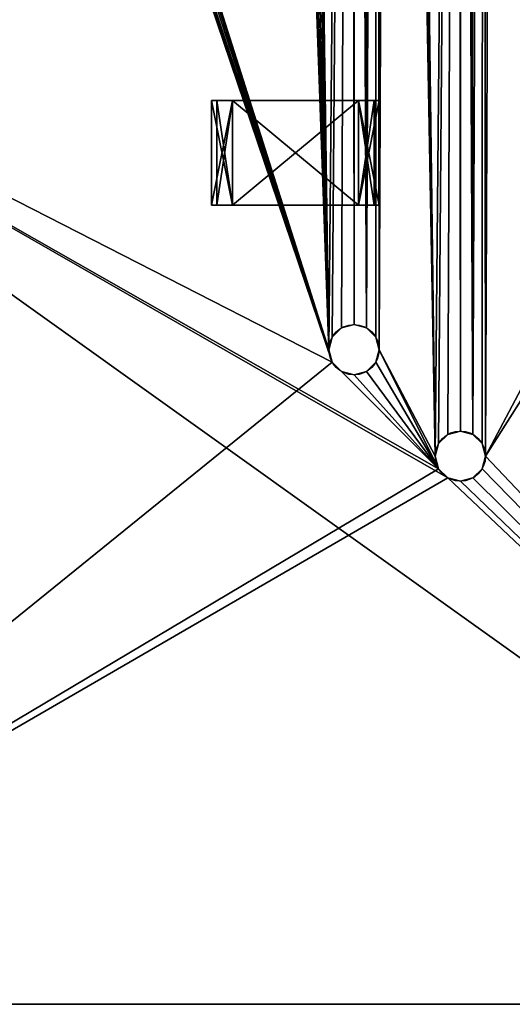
# Model space of a CAD drawing. Extents: x 0 to 185, y 0 to 44.
# Tile 11 of 23: x 173 to 179, y 0 to 12. Entities that reach past the tile are written whole.
import ezdxf

# ---------------------------------------------------------------- set-up
doc = ezdxf.new("R2010")
doc.units = 0
doc.header["$MEASUREMENT"] = 0
doc.layers.get('0').update_dxf_attribs({"color": 13, "linetype": 'CONTINUOUS'})

# ---------------------------------------------------------------- blocks, each defined once
blk = doc.blocks.new('R0805')
for p, q in [((-1.00192, 0.624, 0.603), (-0.75144, 0.624, 0.603)), ((-0.75144, 0.624), (-1.00192, 0.624)), ((-1.00192, 0.624), (-1.00192, 0.624, 0.603)), ((-1.00192, -0.624, 0.603), (-1.00192, 0.624, 0.603)), ((-1.00192, -0.624), (-1.00192, 0.624)), ((-0.75144, 0.624, 0.067), (-0.9393, 0.624, 0.067)), ((-0.9393, 0.624, 0.067), (-0.9393, 0.624, 0.536)), ((-0.9393, 0.624, 0.536), (-0.75144, 0.624, 0.536)), ((-0.9393, -0.624, 0.067), (-0.9393, 0.624, 0.067)), ((-0.75144, 0.624, 0.603), (0.75144, 0.624, 0.603)), ((0.75144, 0.624), (-0.75144, 0.624)), ((-0.75144, 0.624), (-0.75144, 0.624, 0.067)), ((-0.75144, 0.624, 0.536), (-0.75144, 0.624, 0.603)), ((-0.75144, -0.624, 0.603), (-0.75144, 0.624, 0.603)), ((-0.75144, -0.624), (-0.75144, 0.624)), ((-0.75144, -0.624, 0.067), (-0.75144, 0.624, 0.067)), ((-0.75144, -0.624, 0.536), (-0.75144, 0.624, 0.536)), ((0.75144, 0.624, 0.536), (0.9393, 0.624, 0.536)), ((0.9393, 0.624, 0.067), (0.75144, 0.624, 0.067)), ((0.75144, -0.624, 0.536), (0.75144, 0.624, 0.536)), ((0.75144, -0.624, 0.067), (0.75144, 0.624, 0.067)), ((0.75144, -0.624), (0.75144, 0.624)), ((1.00192, 0.624), (0.75144, 0.624)), ((0.75144, 0.624, 0.067), (0.75144, 0.624)), ((0.75144, 0.624, 0.603), (0.75144, 0.624, 0.536)), ((0.75144, 0.624, 0.603), (1.00192, 0.624, 0.603)), ((0.75144, -0.624, 0.603), (0.75144, 0.624, 0.603)), ((0.9393, 0.624, 0.536), (0.9393, 0.624, 0.067)), ((0.9393, -0.624, 0.067), (0.9393, 0.624, 0.067)), ((0.9393, -0.624, 0.536), (0.9393, 0.624, 0.536)), ((1.00192, 0.624, 0.603), (1.00192, 0.624)), ((1.00192, -0.624), (1.00192, 0.624)), ((1.00192, -0.624, 0.603), (1.00192, 0.624, 0.603)), ((-1.00192, -0.624), (-1.00192, -0.624, 0.603)), ((-1.00192, -0.624, 0.603), (-0.75144, -0.624, 0.603)), ((-0.75144, -0.624), (-1.00192, -0.624)), ((-0.9393, -0.624, 0.536), (-0.75144, -0.624, 0.536)), ((-0.9393, -0.624, 0.067), (-0.9393, -0.624, 0.536)), ((-0.75144, -0.624, 0.067), (-0.9393, -0.624, 0.067)), ((-0.75144, -0.624, 0.603), (0.75144, -0.624, 0.603)), ((0.75144, -0.624), (-0.75144, -0.624)), ((-0.75144, -0.624, 0.536), (-0.75144, -0.624, 0.603)), ((-0.75144, -0.624), (-0.75144, -0.624, 0.067)), ((1.00192, -0.624), (0.75144, -0.624)), ((0.75144, -0.624, 0.603), (1.00192, -0.624, 0.603)), ((0.75144, -0.624, 0.067), (0.75144, -0.624)), ((0.9393, -0.624, 0.067), (0.75144, -0.624, 0.067)), ((0.75144, -0.624, 0.536), (0.9393, -0.624, 0.536)), ((0.75144, -0.624, 0.603), (0.75144, -0.624, 0.536)), ((0.9393, -0.624, 0.536), (0.9393, -0.624, 0.067)), ((1.00192, -0.624, 0.603), (1.00192, -0.624))]:
    blk.add_line(p, q)
at = {"color": 9}
blk.add_line((-0.9393, -0.624, 0.536), (-0.9393, 0.624, 0.536), dxfattribs=at)
mesh = blk.add_polyface(dxfattribs=at)
corners = [(-1.00192, 0.624), (-0.9393, 0.624, 0.067), (-0.75144, 0.624), (-1.00192, 0.624, 0.603), (-0.9393, 0.624, 0.536), (-0.75144, 0.624, 0.536), (-0.75144, 0.624, 0.603), (-0.75144, 0.624, 0.067)]
mesh.append_faces([[corners[k] for k in face] for face in [(5, 3, 6)]], dxfattribs={"vtx0": -1, "color": 9})
mesh.append_faces([[corners[k] for k in face] for face in [(0, 1, 2), (1, 3, 4), (4, 3, 5)]], dxfattribs={"vtx0": -1, "vtx1": -1, "color": 9})
mesh.append_faces([[corners[k] for k in face] for face in [(1, 0, 3)]], dxfattribs={"vtx0": -1, "vtx2": -1, "color": 9})
mesh.append_faces([[corners[k] for k in face] for face in [(7, 2, 1)]], dxfattribs={"vtx1": -1, "color": 9})
mesh = blk.add_polyface(dxfattribs=at)
corners = [(-0.75144, -0.624, 0.603), (-1.00192, 0.624, 0.603), (-1.00192, -0.624, 0.603), (-0.75144, 0.624, 0.603)]
mesh.append_faces([[corners[k] for k in face] for face in [(0, 1, 2), (1, 0, 3)]], dxfattribs={"vtx0": -1, "color": 9})
mesh = blk.add_polyface(dxfattribs=at)
corners = [(-0.75144, 0.624), (-1.00192, -0.624), (-1.00192, 0.624), (-0.75144, -0.624)]
mesh.append_faces([[corners[k] for k in face] for face in [(0, 1, 2), (1, 0, 3)]], dxfattribs={"vtx0": -1, "color": 9})
at = {"color": 254}
mesh = blk.add_polyface(dxfattribs=at)
corners = [(-1.00192, 0.624, 0.603), (-1.00192, -0.624), (-1.00192, -0.624, 0.603), (-1.00192, 0.624)]
mesh.append_faces([[corners[k] for k in face] for face in [(0, 1, 2), (1, 0, 3)]], dxfattribs={"vtx0": -1, "color": 254})
at = {"color": 7}
mesh = blk.add_polyface(dxfattribs=at)
corners = [(-0.75144, 0.624, 0.603), (0.75144, 0.624, 0.536), (-0.75144, 0.624, 0.536), (0.75144, 0.624, 0.603), (-0.9393, 0.624, 0.536), (-0.75144, 0.624, 0.067), (-0.9393, 0.624, 0.067), (0.75144, 0.624, 0.067), (0.9393, 0.624, 0.067), (0.9393, 0.624, 0.536), (0.75144, 0.624), (-0.75144, 0.624)]
mesh.append_faces([[corners[k] for k in face] for face in [(1, 0, 3), (4, 5, 6), (5, 10, 11)]], dxfattribs={"vtx0": -1, "color": 7})
mesh.append_faces([[corners[k] for k in face] for face in [(0, 1, 2), (7, 4, 8), (8, 4, 9), (9, 2, 1), (10, 5, 7)]], dxfattribs={"vtx0": -1, "vtx1": -1, "color": 7})
mesh.append_faces([[corners[k] for k in face] for face in [(5, 4, 7)]], dxfattribs={"vtx0": -1, "vtx1": -1, "vtx2": -1, "color": 7})
mesh.append_faces([[corners[k] for k in face] for face in [(9, 4, 2)]], dxfattribs={"vtx0": -1, "vtx2": -1, "color": 7})
mesh = blk.add_polyface()
corners = [(-0.75144, 0.624, 0.536), (-0.9393, -0.624, 0.536), (-0.9393, 0.624, 0.536), (-0.75144, -0.624, 0.536)]
mesh.append_faces([[corners[k] for k in face] for face in [(0, 1, 2), (1, 0, 3)]], dxfattribs={"vtx0": -1})
mesh = blk.add_polyface()
corners = [(-0.9393, 0.624, 0.067), (-0.9393, -0.624, 0.536), (-0.9393, -0.624, 0.067), (-0.9393, 0.624, 0.536)]
mesh.append_faces([[corners[k] for k in face] for face in [(0, 1, 2), (1, 0, 3)]], dxfattribs={"vtx0": -1})
mesh = blk.add_polyface()
corners = [(-0.75144, -0.624, 0.067), (-0.9393, 0.624, 0.067), (-0.9393, -0.624, 0.067), (-0.75144, 0.624, 0.067)]
mesh.append_faces([[corners[k] for k in face] for face in [(0, 1, 2), (1, 0, 3)]], dxfattribs={"vtx0": -1})
at = {"color": 250}
mesh = blk.add_polyface(dxfattribs=at)
corners = [(0.75144, -0.624, 0.603), (-0.75144, 0.624, 0.603), (-0.75144, -0.624, 0.603), (0.75144, 0.624, 0.603)]
mesh.append_faces([[corners[k] for k in face] for face in [(0, 1, 2), (1, 0, 3)]], dxfattribs={"vtx0": -1, "color": 250})
at = {"color": 7}
mesh = blk.add_polyface(dxfattribs=at)
corners = [(0.75144, 0.624), (-0.75144, -0.624), (-0.75144, 0.624), (0.75144, -0.624)]
mesh.append_faces([[corners[k] for k in face] for face in [(0, 1, 2), (1, 0, 3)]], dxfattribs={"vtx0": -1, "color": 7})
mesh = blk.add_polyface()
corners = [(-0.75144, 0.624, 0.536), (-0.75144, -0.624, 0.603), (-0.75144, -0.624, 0.536), (-0.75144, 0.624, 0.603)]
mesh.append_faces([[corners[k] for k in face] for face in [(0, 1, 2), (1, 0, 3)]], dxfattribs={"vtx0": -1})
mesh = blk.add_polyface()
corners = [(-0.75144, 0.624), (-0.75144, -0.624, 0.067), (-0.75144, -0.624), (-0.75144, 0.624, 0.067)]
mesh.append_faces([[corners[k] for k in face] for face in [(0, 1, 2), (1, 0, 3)]], dxfattribs={"vtx0": -1})
mesh = blk.add_polyface()
corners = [(0.75144, 0.624, 0.536), (0.75144, -0.624, 0.603), (0.75144, -0.624, 0.536), (0.75144, 0.624, 0.603)]
mesh.append_faces([[corners[k] for k in face] for face in [(0, 1, 2), (1, 0, 3)]], dxfattribs={"vtx0": -1})
at = {"color": 9}
mesh = blk.add_polyface(dxfattribs=at)
corners = [(0.75144, 0.624, 0.603), (0.9393, 0.624, 0.536), (0.75144, 0.624, 0.536), (0.75144, 0.624, 0.067), (1.00192, 0.624), (0.75144, 0.624), (0.9393, 0.624, 0.067), (1.00192, 0.624, 0.603)]
mesh.append_faces([[corners[k] for k in face] for face in [(0, 1, 2), (3, 4, 5)]], dxfattribs={"vtx0": -1, "color": 9})
mesh.append_faces([[corners[k] for k in face] for face in [(4, 6, 7), (7, 1, 0)]], dxfattribs={"vtx0": -1, "vtx1": -1, "color": 9})
mesh.append_faces([[corners[k] for k in face] for face in [(4, 3, 6), (7, 6, 1)]], dxfattribs={"vtx0": -1, "vtx2": -1, "color": 9})
mesh = blk.add_polyface(dxfattribs=at)
corners = [(1.00192, 0.624), (0.75144, -0.624), (0.75144, 0.624), (1.00192, -0.624)]
mesh.append_faces([[corners[k] for k in face] for face in [(0, 1, 2), (1, 0, 3)]], dxfattribs={"vtx0": -1, "color": 9})
mesh = blk.add_polyface()
corners = [(0.75144, 0.624, 0.067), (0.75144, -0.624), (0.75144, -0.624, 0.067), (0.75144, 0.624)]
mesh.append_faces([[corners[k] for k in face] for face in [(0, 1, 2), (1, 0, 3)]], dxfattribs={"vtx0": -1})
mesh = blk.add_polyface()
corners = [(0.9393, -0.624, 0.067), (0.75144, 0.624, 0.067), (0.75144, -0.624, 0.067), (0.9393, 0.624, 0.067)]
mesh.append_faces([[corners[k] for k in face] for face in [(0, 1, 2), (1, 0, 3)]], dxfattribs={"vtx0": -1})
mesh = blk.add_polyface()
corners = [(0.9393, 0.624, 0.536), (0.75144, -0.624, 0.536), (0.75144, 0.624, 0.536), (0.9393, -0.624, 0.536)]
mesh.append_faces([[corners[k] for k in face] for face in [(0, 1, 2), (1, 0, 3)]], dxfattribs={"vtx0": -1})
mesh = blk.add_polyface(dxfattribs=at)
corners = [(1.00192, -0.624, 0.603), (0.75144, 0.624, 0.603), (0.75144, -0.624, 0.603), (1.00192, 0.624, 0.603)]
mesh.append_faces([[corners[k] for k in face] for face in [(0, 1, 2), (1, 0, 3)]], dxfattribs={"vtx0": -1, "color": 9})
mesh = blk.add_polyface()
corners = [(0.9393, 0.624, 0.536), (0.9393, -0.624, 0.067), (0.9393, -0.624, 0.536), (0.9393, 0.624, 0.067)]
mesh.append_faces([[corners[k] for k in face] for face in [(0, 1, 2), (1, 0, 3)]], dxfattribs={"vtx0": -1})
mesh = blk.add_polyface(dxfattribs=at)
corners = [(1.00192, 0.624), (1.00192, -0.624, 0.603), (1.00192, -0.624), (1.00192, 0.624, 0.603)]
mesh.append_faces([[corners[k] for k in face] for face in [(0, 1, 2), (1, 0, 3)]], dxfattribs={"vtx0": -1, "color": 9})
mesh = blk.add_polyface(dxfattribs=at)
corners = [(-0.75144, -0.624, 0.603), (-0.9393, -0.624, 0.536), (-0.75144, -0.624, 0.536), (-0.75144, -0.624, 0.067), (-1.00192, -0.624), (-0.75144, -0.624), (-0.9393, -0.624, 0.067), (-1.00192, -0.624, 0.603)]
mesh.append_faces([[corners[k] for k in face] for face in [(0, 1, 2), (3, 4, 5)]], dxfattribs={"vtx0": -1, "color": 9})
mesh.append_faces([[corners[k] for k in face] for face in [(4, 6, 7), (7, 1, 0)]], dxfattribs={"vtx0": -1, "vtx1": -1, "color": 9})
mesh.append_faces([[corners[k] for k in face] for face in [(4, 3, 6), (7, 6, 1)]], dxfattribs={"vtx0": -1, "vtx2": -1, "color": 9})
at = {"color": 7}
mesh = blk.add_polyface(dxfattribs=at)
corners = [(0.9393, -0.624, 0.536), (0.75144, -0.624, 0.067), (0.9393, -0.624, 0.067), (0.75144, -0.624, 0.603), (-0.75144, -0.624, 0.536), (0.75144, -0.624, 0.536), (-0.75144, -0.624, 0.603), (-0.75144, -0.624), (0.75144, -0.624), (-0.75144, -0.624, 0.067), (-0.9393, -0.624, 0.067), (-0.9393, -0.624, 0.536)]
mesh.append_faces([[corners[k] for k in face] for face in [(0, 1, 2), (4, 3, 6), (1, 7, 8)]], dxfattribs={"vtx0": -1, "color": 7})
mesh.append_faces([[corners[k] for k in face] for face in [(3, 4, 5), (7, 1, 9), (9, 1, 10), (10, 1, 11), (11, 5, 4)]], dxfattribs={"vtx0": -1, "vtx1": -1, "color": 7})
mesh.append_faces([[corners[k] for k in face] for face in [(11, 1, 0)]], dxfattribs={"vtx0": -1, "vtx1": -1, "vtx2": -1, "color": 7})
mesh.append_faces([[corners[k] for k in face] for face in [(11, 0, 5)]], dxfattribs={"vtx0": -1, "vtx2": -1, "color": 7})
at = {"color": 9}
mesh = blk.add_polyface(dxfattribs=at)
corners = [(1.00192, -0.624), (0.9393, -0.624, 0.067), (0.75144, -0.624), (1.00192, -0.624, 0.603), (0.9393, -0.624, 0.536), (0.75144, -0.624, 0.536), (0.75144, -0.624, 0.603), (0.75144, -0.624, 0.067)]
mesh.append_faces([[corners[k] for k in face] for face in [(5, 3, 6)]], dxfattribs={"vtx0": -1, "color": 9})
mesh.append_faces([[corners[k] for k in face] for face in [(0, 1, 2), (1, 3, 4), (4, 3, 5)]], dxfattribs={"vtx0": -1, "vtx1": -1, "color": 9})
mesh.append_faces([[corners[k] for k in face] for face in [(1, 0, 3)]], dxfattribs={"vtx0": -1, "vtx2": -1, "color": 9})
mesh.append_faces([[corners[k] for k in face] for face in [(7, 2, 1)]], dxfattribs={"vtx1": -1, "color": 9})

msp = doc.modelspace()

# ---------------------------------------------------------------- linework, layer by layer
for p, q in [((177.23, 8.11, 0.8), (177.23, 8.11, -0.8)), ((177.08, 8.07, 0.8), (177.08, 8.07, -0.8)), ((177.38, 8.07, 0.8), (177.38, 8.07, -0.8)), ((176.97, 7.96, 0.8), (176.97, 7.96, -0.8)), ((177.49, 7.96, 0.8), (177.49, 7.96, -0.8)), ((176.93, 7.81, 0.8), (176.93, 7.81, -0.8)), ((177.53, 7.81, 0.8), (177.53, 7.81, -0.8)), ((176.97, 7.66, 0.8), (176.97, 7.66, -0.8)), ((177.49, 7.66, 0.8), (177.49, 7.66, -0.8)), ((177.08, 7.55, 0.8), (177.08, 7.55, -0.8)), ((177.38, 7.55, 0.8), (177.38, 7.55, -0.8)), ((177.23, 7.51, 0.8), (177.23, 7.51, -0.8)), ((178.5, 6.84, 0.8), (178.5, 6.84, -0.8)), ((178.35, 6.8, 0.8), (178.35, 6.8, -0.8)), ((178.65, 6.8, 0.8), (178.65, 6.8, -0.8)), ((178.24, 6.69, 0.8), (178.24, 6.69, -0.8)), ((178.76, 6.69, 0.8), (178.76, 6.69, -0.8)), ((178.2, 6.54, 0.8), (178.2, 6.54, -0.8)), ((178.8, 6.54, 0.8), (178.8, 6.54, -0.8)), ((178.24, 6.39, 0.8), (178.24, 6.39, -0.8)), ((178.76, 6.39, 0.8), (178.76, 6.39, -0.8)), ((178.35, 6.28, 0.8), (178.35, 6.28, -0.8)), ((178.5, 6.24, 0.8), (178.5, 6.24, -0.8)), ((178.65, 6.28, 0.8), (178.65, 6.28, -0.8)), ((167.5, 0, 0.8), (185, 0, 0.8)), ((167.5, 0, -0.8), (185, 0, -0.8))]:
    msp.add_line(p, q)
for centre in [(177.23, 7.81, 0.8), (177.23, 7.81, -0.8), (178.5, 6.54, 0.8), (178.5, 6.54, -0.8)]:
    msp.add_circle(centre, 0.3)

# ---------------------------------------------------------------- block references
msp.add_blockref('R0805', (176.53, 10.16, 0.8))

# ---------------------------------------------------------------- meshes
at = {"color": 7}
mesh = msp.add_polyface(dxfattribs=at)
corners = [(168.07, 35.7, 0.8), (176.93, 7.81, 0.8), (175.93, 35.7, 0.8), (164.93, 35.7, 0.8), (161.98, 24.28, 0.8), (162.09, 24.39, 0.8), (162.24, 24.43, 0.8), (162.39, 24.39, 0.8), (162.5, 24.28, 0.8), (162.54, 24.13, 0.8), (166.24, 37.12, 0.8), (164.97, 35.85, 0.8), (165.08, 35.96, 0.8), (165.23, 36, 0.8), (165.38, 35.96, 0.8), (165.49, 35.85, 0.8), (165.53, 35.7, 0.8), (166.2, 36.97, 0.8), (185, 43.5, 0.8), (166.35, 37.23, 0.8), (166.5, 37.27, 0.8), (166.65, 37.23, 0.8), (166.76, 37.12, 0.8), (166.8, 36.97, 0.8), (167.62, 35.96, 0.8), (167.51, 35.85, 0.8), (167.47, 35.7, 0.8), (167.77, 36, 0.8), (167.92, 35.96, 0.8), (175.97, 35.85, 0.8), (167.5, 12.5, 0.8), (164.97, 35.55, 0.8), (165.08, 35.44, 0.8), (165.23, 35.4, 0.8), (165.38, 35.44, 0.8), (165.49, 35.55, 0.8), (166.24, 36.82, 0.8), (166.35, 36.71, 0.8), (166.5, 36.67, 0.8), (166.65, 36.71, 0.8), (166.76, 36.82, 0.8), (167.51, 35.55, 0.8)]
mesh.append_faces([[corners[k] for k in face] for face in [(10, 16, 17), (24, 23, 25), (25, 23, 26), (29, 0, 2), (3, 30, 31), (31, 30, 32), (32, 30, 33), (33, 30, 34), (34, 30, 35), (35, 30, 16), (17, 30, 36), (36, 30, 37), (37, 30, 38), (38, 30, 39), (39, 30, 40), (40, 30, 23), (26, 30, 41)]], dxfattribs={"vtx0": -1, "vtx1": -1, "color": 7})
mesh.append_faces([[corners[k] for k in face] for face in [(0, 1, 2), (18, 23, 24), (16, 30, 17), (23, 30, 26)]], dxfattribs={"vtx0": -1, "vtx1": -1, "vtx2": -1, "color": 7})
mesh.append_faces([[corners[k] for k in face] for face in [(3, 4, 5), (3, 5, 6), (3, 6, 7), (3, 7, 8), (3, 8, 9), (10, 11, 12), (10, 12, 13), (10, 13, 14), (10, 14, 15), (10, 15, 16), (18, 19, 20), (18, 20, 21), (18, 21, 22), (18, 22, 23), (18, 24, 27), (18, 27, 28)]], dxfattribs={"vtx0": -1, "vtx2": -1, "color": 7})
mesh = msp.add_polyface(dxfattribs=at)
corners = [(161.98, 24.28, -0.8), (164.93, 35.7, -0.8), (162.09, 24.39, -0.8), (162.24, 24.43, -0.8), (162.39, 24.39, -0.8), (162.5, 24.28, -0.8), (162.54, 24.13, -0.8), (164.97, 35.85, -0.8), (166.24, 37.12, -0.8), (165.08, 35.96, -0.8), (165.23, 36, -0.8), (165.38, 35.96, -0.8), (165.49, 35.85, -0.8), (165.53, 35.7, -0.8), (166.2, 36.97, -0.8), (166.35, 37.23, -0.8), (185, 43.5, -0.8), (166.5, 37.27, -0.8), (166.65, 37.23, -0.8), (166.76, 37.12, -0.8), (166.8, 36.97, -0.8), (167.62, 35.96, -0.8), (167.51, 35.85, -0.8), (167.47, 35.7, -0.8), (167.77, 36, -0.8), (167.92, 35.96, -0.8), (168.07, 35.7, -0.8), (175.97, 35.85, -0.8), (175.93, 35.7, -0.8), (167.5, 12.5, -0.8), (164.97, 35.55, -0.8), (165.08, 35.44, -0.8), (165.23, 35.4, -0.8), (165.38, 35.44, -0.8), (165.49, 35.55, -0.8), (166.24, 36.82, -0.8), (166.35, 36.71, -0.8), (166.5, 36.67, -0.8), (166.65, 36.71, -0.8), (166.76, 36.82, -0.8), (167.51, 35.55, -0.8), (176.93, 7.81, -0.8)]
mesh.append_faces([[corners[k] for k in face] for face in [(0, 1, 2), (2, 1, 3), (3, 1, 4), (4, 1, 5), (5, 1, 6), (7, 8, 9), (9, 8, 10), (10, 8, 11), (11, 8, 12), (12, 8, 13), (15, 16, 17), (17, 16, 18), (18, 16, 19), (19, 16, 20), (21, 16, 24), (24, 16, 25)]], dxfattribs={"vtx0": -1, "vtx1": -1, "color": 7})
mesh.append_faces([[corners[k] for k in face] for face in [(20, 16, 21), (29, 13, 14), (29, 20, 23), (41, 26, 28)]], dxfattribs={"vtx0": -1, "vtx1": -1, "vtx2": -1, "color": 7})
mesh.append_faces([[corners[k] for k in face] for face in [(13, 8, 14), (20, 21, 22), (20, 22, 23), (26, 27, 28), (29, 1, 30), (29, 30, 31), (29, 31, 32), (29, 32, 33), (29, 33, 34), (29, 34, 13), (29, 14, 35), (29, 35, 36), (29, 36, 37), (29, 37, 38), (29, 38, 39), (29, 39, 20), (29, 23, 40)]], dxfattribs={"vtx0": -1, "vtx2": -1, "color": 7})
mesh = msp.add_polyface(dxfattribs=at)
corners = [(167.5, 12.5, 0.8), (176.97, 7.66, 0.8), (167.51, 35.55, 0.8), (167.62, 35.44, 0.8), (167.77, 35.4, 0.8), (167.92, 35.44, 0.8), (168.03, 35.55, 0.8), (168.07, 35.7, 0.8), (176.93, 7.81, 0.8), (175.93, 35.7, 0.8), (175.97, 35.55, 0.8), (176.08, 35.44, 0.8), (176.23, 35.4, 0.8), (176.38, 35.44, 0.8), (176.49, 35.55, 0.8), (176.53, 35.7, 0.8), (177.53, 7.81, 0.8), (178.2, 6.54, 0.8), (177.65, 36.71, 0.8), (178.8, 6.54, 0.8), (179.47, 7.81, 0.8), (178.92, 35.44, 0.8), (179.03, 35.55, 0.8), (182.19, 22.71, 0.8), (185, 0, 0.8), (182.23, 22.86, 0.8), (177.2, 36.97, 0.8), (176.97, 7.96, 0.8), (177.08, 8.07, 0.8), (178.47, 35.7, 0.8), (178.24, 6.69, 0.8), (178.35, 6.8, 0.8), (181.63, 22.86, 0.8), (179.07, 35.7, 0.8), (185, 43.5, 0.8), (178.5, 6.84, 0.8), (178.51, 35.55, 0.8), (178.65, 6.8, 0.8), (178.62, 35.44, 0.8), (178.77, 35.4, 0.8), (178.76, 6.69, 0.8), (177.23, 8.11, 0.8), (177.24, 36.82, 0.8), (177.38, 8.07, 0.8), (177.5, 36.67, 0.8), (177.49, 7.96, 0.8), (162.54, 16.51, 0.8), (162.54, 24.13, 0.8), (164.93, 35.7, 0.8)]
mesh.append_faces([[corners[k] for k in face] for face in [(2, 1, 3), (3, 1, 4), (4, 1, 5), (5, 1, 6), (6, 1, 7), (9, 8, 10), (10, 8, 11), (11, 8, 12), (12, 8, 13), (13, 8, 14), (14, 8, 15), (21, 20, 22), (23, 24, 25), (34, 25, 24), (35, 29, 31), (29, 35, 36), (36, 37, 38), (38, 37, 39), (39, 19, 21), (41, 26, 28)]], dxfattribs={"vtx0": -1, "vtx1": -1, "color": 7})
mesh.append_faces([[corners[k] for k in face] for face in [(0, 1, 2), (16, 17, 18), (19, 20, 21), (32, 33, 20), (46, 0, 47), (47, 0, 48)]], dxfattribs={"vtx0": -1, "vtx1": -1, "vtx2": -1, "color": 7})
mesh.append_faces([[corners[k] for k in face] for face in [(7, 1, 8), (26, 8, 27), (26, 27, 28), (29, 17, 30), (29, 30, 31), (36, 35, 37), (39, 37, 40), (39, 40, 19), (42, 41, 43), (44, 43, 45), (44, 45, 16)]], dxfattribs={"vtx0": -1, "vtx2": -1, "color": 7})
mesh = msp.add_polyface(dxfattribs=at)
corners = [(178.47, 35.7, -0.8), (178.5, 6.84, -0.8), (178.35, 6.8, -0.8), (178.51, 35.55, -0.8), (178.65, 6.8, -0.8), (178.62, 35.44, -0.8), (178.77, 35.4, -0.8), (178.76, 6.69, -0.8), (178.8, 6.54, -0.8), (178.92, 35.44, -0.8), (162.54, 24.13, -0.8), (164.93, 35.7, -0.8), (162.54, 16.51, -0.8), (176.93, 7.81, -0.8), (177.2, 36.97, -0.8), (176.97, 7.96, -0.8), (177.08, 8.07, -0.8), (178.2, 6.54, -0.8), (178.24, 6.69, -0.8), (179.07, 35.7, -0.8), (181.63, 22.86, -0.8), (179.47, 7.81, -0.8), (167.5, 12.5, -0.8), (167.51, 35.55, -0.8), (167.5, 0, -0.8), (176.97, 7.66, -0.8), (167.62, 35.44, -0.8), (167.77, 35.4, -0.8), (167.92, 35.44, -0.8), (168.03, 35.55, -0.8), (168.07, 35.7, -0.8), (175.93, 35.7, -0.8), (175.97, 35.55, -0.8), (176.08, 35.44, -0.8), (176.23, 35.4, -0.8), (176.38, 35.44, -0.8), (176.49, 35.55, -0.8), (176.53, 35.7, -0.8), (177.53, 7.81, -0.8), (177.65, 36.71, -0.8), (179.03, 35.55, -0.8), (185, 0, -0.8), (182.19, 22.71, -0.8), (182.23, 22.86, -0.8), (185, 43.5, -0.8), (177.23, 8.11, -0.8), (177.24, 36.82, -0.8), (177.38, 8.07, -0.8), (177.5, 36.67, -0.8), (177.49, 7.96, -0.8)]
mesh.append_faces([[corners[k] for k in face] for face in [(1, 3, 4), (4, 6, 7), (7, 6, 8), (13, 14, 15), (15, 14, 16), (17, 0, 18), (18, 0, 2), (22, 23, 24), (25, 30, 13), (41, 43, 44), (45, 46, 47), (47, 48, 49), (49, 48, 38)]], dxfattribs={"vtx0": -1, "vtx1": -1, "color": 7})
mesh.append_faces([[corners[k] for k in face] for face in [(10, 11, 12), (19, 20, 21), (22, 12, 11), (17, 38, 39), (21, 8, 9)]], dxfattribs={"vtx0": -1, "vtx1": -1, "vtx2": -1, "color": 7})
mesh.append_faces([[corners[k] for k in face] for face in [(0, 1, 2), (1, 0, 3), (4, 3, 5), (4, 5, 6), (8, 6, 9), (25, 23, 26), (25, 26, 27), (25, 27, 28), (25, 28, 29), (25, 29, 30), (13, 31, 32), (13, 32, 33), (13, 33, 34), (13, 34, 35), (13, 35, 36), (13, 36, 37), (21, 9, 40), (41, 42, 43), (14, 45, 16)]], dxfattribs={"vtx0": -1, "vtx2": -1, "color": 7})
mesh = msp.add_polyface(dxfattribs=at)
corners = [(177.65, 36.71, 0.8), (178.2, 6.54, 0.8), (177.76, 36.82, 0.8), (177.8, 36.97, 0.8), (179.03, 35.55, 0.8), (179.47, 7.81, 0.8), (179.07, 35.7, 0.8), (185, 43.5, 0.8), (167.92, 35.96, 0.8), (168.03, 35.85, 0.8), (168.07, 35.7, 0.8), (177.35, 37.23, 0.8), (177.24, 37.12, 0.8), (175.97, 35.85, 0.8), (176.08, 35.96, 0.8), (176.23, 36, 0.8), (176.38, 35.96, 0.8), (176.49, 35.85, 0.8), (176.53, 35.7, 0.8), (177.2, 36.97, 0.8), (176.93, 7.81, 0.8), (177.5, 37.27, 0.8), (177.65, 37.23, 0.8), (177.76, 37.12, 0.8), (178.51, 35.85, 0.8), (178.47, 35.7, 0.8), (178.62, 35.96, 0.8), (178.77, 36, 0.8), (178.92, 35.96, 0.8), (179.03, 35.85, 0.8), (181.63, 22.86, 0.8), (181.67, 23.01, 0.8), (181.78, 23.12, 0.8), (181.93, 23.16, 0.8), (182.08, 23.12, 0.8), (182.19, 23.01, 0.8), (182.23, 22.86, 0.8), (177.23, 8.11, 0.8), (177.24, 36.82, 0.8), (177.38, 8.07, 0.8), (177.35, 36.71, 0.8), (177.5, 36.67, 0.8), (177.53, 7.81, 0.8)]
mesh.append_faces([[corners[k] for k in face] for face in [(0, 1, 2), (2, 1, 3), (4, 5, 6), (11, 10, 12), (12, 18, 19), (24, 3, 25), (19, 37, 38), (38, 39, 40), (40, 39, 41), (41, 42, 0)]], dxfattribs={"vtx0": -1, "vtx1": -1, "color": 7})
mesh.append_faces([[corners[k] for k in face] for face in [(7, 10, 11), (12, 10, 13), (19, 18, 20), (7, 3, 24), (25, 3, 1), (7, 6, 30)]], dxfattribs={"vtx0": -1, "vtx1": -1, "vtx2": -1, "color": 7})
mesh.append_faces([[corners[k] for k in face] for face in [(7, 8, 9), (7, 9, 10), (12, 13, 14), (12, 14, 15), (12, 15, 16), (12, 16, 17), (12, 17, 18), (7, 11, 21), (7, 21, 22), (7, 22, 23), (7, 23, 3), (7, 24, 26), (7, 26, 27), (7, 27, 28), (7, 28, 29), (7, 29, 6), (7, 30, 31), (7, 31, 32), (7, 32, 33), (7, 33, 34), (7, 34, 35), (7, 35, 36)]], dxfattribs={"vtx0": -1, "vtx2": -1, "color": 7})
mesh = msp.add_polyface(dxfattribs=at)
corners = [(167.92, 35.96, -0.8), (185, 43.5, -0.8), (168.03, 35.85, -0.8), (168.07, 35.7, -0.8), (177.35, 37.23, -0.8), (177.24, 37.12, -0.8), (175.97, 35.85, -0.8), (176.08, 35.96, -0.8), (176.23, 36, -0.8), (176.38, 35.96, -0.8), (176.49, 35.85, -0.8), (176.53, 35.7, -0.8), (177.2, 36.97, -0.8), (176.93, 7.81, -0.8), (177.5, 37.27, -0.8), (177.65, 37.23, -0.8), (177.76, 37.12, -0.8), (177.8, 36.97, -0.8), (178.51, 35.85, -0.8), (178.47, 35.7, -0.8), (178.2, 6.54, -0.8), (178.62, 35.96, -0.8), (178.77, 36, -0.8), (178.92, 35.96, -0.8), (179.03, 35.85, -0.8), (179.07, 35.7, -0.8), (181.63, 22.86, -0.8), (181.67, 23.01, -0.8), (181.78, 23.12, -0.8), (181.93, 23.16, -0.8), (182.08, 23.12, -0.8), (182.19, 23.01, -0.8), (182.23, 22.86, -0.8), (177.65, 36.71, -0.8), (177.76, 36.82, -0.8), (179.47, 7.81, -0.8), (179.03, 35.55, -0.8), (177.23, 8.11, -0.8), (177.24, 36.82, -0.8), (177.38, 8.07, -0.8), (177.35, 36.71, -0.8), (177.5, 36.67, -0.8), (177.53, 7.81, -0.8)]
mesh.append_faces([[corners[k] for k in face] for face in [(0, 1, 2), (2, 1, 3), (6, 5, 7), (7, 5, 8), (8, 5, 9), (9, 5, 10), (10, 5, 11), (4, 1, 14), (14, 1, 15), (15, 1, 16), (16, 1, 17), (18, 1, 21), (21, 1, 22), (22, 1, 23), (23, 1, 24), (24, 1, 25), (26, 1, 27), (27, 1, 28), (28, 1, 29), (29, 1, 30), (30, 1, 31), (31, 1, 32)]], dxfattribs={"vtx0": -1, "vtx1": -1, "color": 7})
mesh.append_faces([[corners[k] for k in face] for face in [(3, 1, 4), (3, 5, 6), (11, 12, 13), (17, 1, 18), (17, 19, 20), (25, 1, 26)]], dxfattribs={"vtx0": -1, "vtx1": -1, "vtx2": -1, "color": 7})
mesh.append_faces([[corners[k] for k in face] for face in [(3, 4, 5), (11, 5, 12), (17, 18, 19), (20, 33, 34), (20, 34, 17), (35, 36, 25), (37, 12, 38), (39, 38, 40), (39, 40, 41), (42, 41, 33)]], dxfattribs={"vtx0": -1, "vtx2": -1, "color": 7})
mesh = msp.add_polyface(dxfattribs=at)
corners = [(179.47, 7.81, -0.8), (181.63, 22.86, -0.8), (179.51, 7.96, -0.8), (179.62, 8.07, -0.8), (179.77, 8.11, -0.8), (179.92, 8.07, -0.8), (180.03, 7.96, -0.8), (180.07, 7.81, -0.8), (167.5, 12.5, -0.8), (162.09, 16.25, -0.8), (162.24, 16.21, -0.8), (162.39, 16.25, -0.8), (162.5, 16.36, -0.8), (162.54, 16.51, -0.8), (167.5, 0, -0.8), (167.51, 35.55, -0.8), (176.97, 7.66, -0.8), (178.24, 6.39, -0.8), (178.35, 6.28, -0.8), (185, 0, -0.8), (177.08, 7.55, -0.8), (177.23, 7.51, -0.8), (177.38, 7.55, -0.8), (177.49, 7.66, -0.8), (177.53, 7.81, -0.8), (178.2, 6.54, -0.8), (178.5, 6.24, -0.8), (178.65, 6.28, -0.8), (178.76, 6.39, -0.8), (178.8, 6.54, -0.8), (179.51, 7.66, -0.8), (179.62, 7.55, -0.8), (179.77, 7.51, -0.8), (179.92, 7.55, -0.8), (180.03, 7.66, -0.8), (181.67, 22.71, -0.8), (181.78, 22.6, -0.8), (181.93, 22.56, -0.8), (182.08, 22.6, -0.8), (182.19, 22.71, -0.8)]
mesh.append_faces([[corners[k] for k in face] for face in [(0, 1, 2), (2, 1, 3), (3, 1, 4), (4, 1, 5), (5, 1, 6), (6, 1, 7), (14, 18, 19), (17, 24, 25), (30, 29, 0)]], dxfattribs={"vtx0": -1, "vtx1": -1, "color": 7})
mesh.append_faces([[corners[k] for k in face] for face in [(14, 15, 16), (14, 16, 17), (19, 29, 30), (19, 7, 1)]], dxfattribs={"vtx0": -1, "vtx1": -1, "vtx2": -1, "color": 7})
mesh.append_faces([[corners[k] for k in face] for face in [(8, 9, 10), (8, 10, 11), (8, 11, 12), (8, 12, 13), (14, 17, 18), (17, 16, 20), (17, 20, 21), (17, 21, 22), (17, 22, 23), (17, 23, 24), (19, 18, 26), (19, 26, 27), (19, 27, 28), (19, 28, 29), (19, 30, 31), (19, 31, 32), (19, 32, 33), (19, 33, 34), (19, 34, 7), (19, 1, 35), (19, 35, 36), (19, 36, 37), (19, 37, 38), (19, 38, 39)]], dxfattribs={"vtx0": -1, "vtx2": -1, "color": 7})
mesh = msp.add_polyface(dxfattribs=at)
corners = [(185, 0, 0.8), (167.5, 12.5, 0.8), (167.5, 0, 0.8), (178.35, 6.28, 0.8), (178.24, 6.39, 0.8), (176.97, 7.66, 0.8), (177.08, 7.55, 0.8), (177.23, 7.51, 0.8), (177.38, 7.55, 0.8), (177.49, 7.66, 0.8), (177.53, 7.81, 0.8), (178.2, 6.54, 0.8), (178.5, 6.24, 0.8), (178.65, 6.28, 0.8), (178.76, 6.39, 0.8), (178.8, 6.54, 0.8), (179.51, 7.66, 0.8), (179.47, 7.81, 0.8), (179.62, 7.55, 0.8), (179.77, 7.51, 0.8), (179.92, 7.55, 0.8), (180.03, 7.66, 0.8), (180.07, 7.81, 0.8), (181.63, 22.86, 0.8), (181.67, 22.71, 0.8), (181.78, 22.6, 0.8), (181.93, 22.56, 0.8), (182.08, 22.6, 0.8), (182.19, 22.71, 0.8), (179.51, 7.96, 0.8), (179.62, 8.07, 0.8), (179.77, 8.11, 0.8), (179.92, 8.07, 0.8), (180.03, 7.96, 0.8), (162.09, 16.25, 0.8), (162.24, 16.21, 0.8), (162.39, 16.25, 0.8), (162.5, 16.36, 0.8), (162.54, 16.51, 0.8)]
mesh.append_faces([[corners[k] for k in face] for face in [(0, 1, 2)]], dxfattribs={"vtx0": -1, "color": 7})
mesh.append_faces([[corners[k] for k in face] for face in [(5, 4, 6), (6, 4, 7), (7, 4, 8), (8, 4, 9), (9, 4, 10), (3, 0, 12), (12, 0, 13), (13, 0, 14), (14, 0, 15), (16, 0, 18), (18, 0, 19), (19, 0, 20), (20, 0, 21), (21, 0, 22), (23, 0, 24), (24, 0, 25), (25, 0, 26), (26, 0, 27), (27, 0, 28), (34, 1, 35), (35, 1, 36), (36, 1, 37), (37, 1, 38)]], dxfattribs={"vtx0": -1, "vtx1": -1, "color": 7})
mesh.append_faces([[corners[k] for k in face] for face in [(1, 0, 3), (1, 4, 5), (15, 0, 16), (22, 0, 23)]], dxfattribs={"vtx0": -1, "vtx1": -1, "vtx2": -1, "color": 7})
mesh.append_faces([[corners[k] for k in face] for face in [(1, 3, 4), (10, 4, 11), (15, 16, 17), (23, 17, 29), (23, 29, 30), (23, 30, 31), (23, 31, 32), (23, 32, 33), (23, 33, 22)]], dxfattribs={"vtx0": -1, "vtx2": -1, "color": 7})
at = {"color": 9}
mesh = msp.add_polyface(dxfattribs=at)
corners = [(177.23, 8.11, 0.8), (177.08, 8.07, -0.8), (177.23, 8.11, -0.8), (177.08, 8.07, 0.8)]
mesh.append_faces([[corners[k] for k in face] for face in [(0, 1, 2), (1, 0, 3)]], dxfattribs={"vtx0": -1, "color": 9})
mesh = msp.add_polyface(dxfattribs=at)
corners = [(177.38, 8.07, 0.8), (177.23, 8.11, -0.8), (177.38, 8.07, -0.8), (177.23, 8.11, 0.8)]
mesh.append_faces([[corners[k] for k in face] for face in [(0, 1, 2), (1, 0, 3)]], dxfattribs={"vtx0": -1, "color": 9})
mesh = msp.add_polyface(dxfattribs=at)
corners = [(177.08, 8.07, 0.8), (176.97, 7.96, -0.8), (177.08, 8.07, -0.8), (176.97, 7.96, 0.8)]
mesh.append_faces([[corners[k] for k in face] for face in [(0, 1, 2), (1, 0, 3)]], dxfattribs={"vtx0": -1, "color": 9})
mesh = msp.add_polyface(dxfattribs=at)
corners = [(177.49, 7.96, 0.8), (177.38, 8.07, -0.8), (177.49, 7.96, -0.8), (177.38, 8.07, 0.8)]
mesh.append_faces([[corners[k] for k in face] for face in [(0, 1, 2), (1, 0, 3)]], dxfattribs={"vtx0": -1, "color": 9})
mesh = msp.add_polyface(dxfattribs=at)
corners = [(176.97, 7.96, -0.8), (176.93, 7.81, 0.8), (176.93, 7.81, -0.8), (176.97, 7.96, 0.8)]
mesh.append_faces([[corners[k] for k in face] for face in [(0, 1, 2), (1, 0, 3)]], dxfattribs={"vtx0": -1, "color": 9})
mesh = msp.add_polyface(dxfattribs=at)
corners = [(177.49, 7.96, 0.8), (177.53, 7.81, -0.8), (177.53, 7.81, 0.8), (177.49, 7.96, -0.8)]
mesh.append_faces([[corners[k] for k in face] for face in [(0, 1, 2), (1, 0, 3)]], dxfattribs={"vtx0": -1, "color": 9})
mesh = msp.add_polyface(dxfattribs=at)
corners = [(176.93, 7.81, -0.8), (176.97, 7.66, 0.8), (176.97, 7.66, -0.8), (176.93, 7.81, 0.8)]
mesh.append_faces([[corners[k] for k in face] for face in [(0, 1, 2), (1, 0, 3)]], dxfattribs={"vtx0": -1, "color": 9})
mesh = msp.add_polyface(dxfattribs=at)
corners = [(177.53, 7.81, 0.8), (177.49, 7.66, -0.8), (177.49, 7.66, 0.8), (177.53, 7.81, -0.8)]
mesh.append_faces([[corners[k] for k in face] for face in [(0, 1, 2), (1, 0, 3)]], dxfattribs={"vtx0": -1, "color": 9})
mesh = msp.add_polyface(dxfattribs=at)
corners = [(176.97, 7.66, 0.8), (177.08, 7.55, -0.8), (176.97, 7.66, -0.8), (177.08, 7.55, 0.8)]
mesh.append_faces([[corners[k] for k in face] for face in [(0, 1, 2), (1, 0, 3)]], dxfattribs={"vtx0": -1, "color": 9})
mesh = msp.add_polyface(dxfattribs=at)
corners = [(177.38, 7.55, 0.8), (177.49, 7.66, -0.8), (177.38, 7.55, -0.8), (177.49, 7.66, 0.8)]
mesh.append_faces([[corners[k] for k in face] for face in [(0, 1, 2), (1, 0, 3)]], dxfattribs={"vtx0": -1, "color": 9})
mesh = msp.add_polyface(dxfattribs=at)
corners = [(177.08, 7.55, 0.8), (177.23, 7.51, -0.8), (177.08, 7.55, -0.8), (177.23, 7.51, 0.8)]
mesh.append_faces([[corners[k] for k in face] for face in [(0, 1, 2), (1, 0, 3)]], dxfattribs={"vtx0": -1, "color": 9})
mesh = msp.add_polyface(dxfattribs=at)
corners = [(177.23, 7.51, 0.8), (177.38, 7.55, -0.8), (177.23, 7.51, -0.8), (177.38, 7.55, 0.8)]
mesh.append_faces([[corners[k] for k in face] for face in [(0, 1, 2), (1, 0, 3)]], dxfattribs={"vtx0": -1, "color": 9})
mesh = msp.add_polyface(dxfattribs=at)
corners = [(178.5, 6.84, 0.8), (178.35, 6.8, -0.8), (178.5, 6.84, -0.8), (178.35, 6.8, 0.8)]
mesh.append_faces([[corners[k] for k in face] for face in [(0, 1, 2), (1, 0, 3)]], dxfattribs={"vtx0": -1, "color": 9})
mesh = msp.add_polyface(dxfattribs=at)
corners = [(178.65, 6.8, 0.8), (178.5, 6.84, -0.8), (178.65, 6.8, -0.8), (178.5, 6.84, 0.8)]
mesh.append_faces([[corners[k] for k in face] for face in [(0, 1, 2), (1, 0, 3)]], dxfattribs={"vtx0": -1, "color": 9})
mesh = msp.add_polyface(dxfattribs=at)
corners = [(178.35, 6.8, 0.8), (178.24, 6.69, -0.8), (178.35, 6.8, -0.8), (178.24, 6.69, 0.8)]
mesh.append_faces([[corners[k] for k in face] for face in [(0, 1, 2), (1, 0, 3)]], dxfattribs={"vtx0": -1, "color": 9})
mesh = msp.add_polyface(dxfattribs=at)
corners = [(178.76, 6.69, 0.8), (178.65, 6.8, -0.8), (178.76, 6.69, -0.8), (178.65, 6.8, 0.8)]
mesh.append_faces([[corners[k] for k in face] for face in [(0, 1, 2), (1, 0, 3)]], dxfattribs={"vtx0": -1, "color": 9})
mesh = msp.add_polyface(dxfattribs=at)
corners = [(178.24, 6.69, -0.8), (178.2, 6.54, 0.8), (178.2, 6.54, -0.8), (178.24, 6.69, 0.8)]
mesh.append_faces([[corners[k] for k in face] for face in [(0, 1, 2), (1, 0, 3)]], dxfattribs={"vtx0": -1, "color": 9})
mesh = msp.add_polyface(dxfattribs=at)
corners = [(178.76, 6.69, 0.8), (178.8, 6.54, -0.8), (178.8, 6.54, 0.8), (178.76, 6.69, -0.8)]
mesh.append_faces([[corners[k] for k in face] for face in [(0, 1, 2), (1, 0, 3)]], dxfattribs={"vtx0": -1, "color": 9})
mesh = msp.add_polyface(dxfattribs=at)
corners = [(178.2, 6.54, -0.8), (178.24, 6.39, 0.8), (178.24, 6.39, -0.8), (178.2, 6.54, 0.8)]
mesh.append_faces([[corners[k] for k in face] for face in [(0, 1, 2), (1, 0, 3)]], dxfattribs={"vtx0": -1, "color": 9})
mesh = msp.add_polyface(dxfattribs=at)
corners = [(178.8, 6.54, 0.8), (178.76, 6.39, -0.8), (178.76, 6.39, 0.8), (178.8, 6.54, -0.8)]
mesh.append_faces([[corners[k] for k in face] for face in [(0, 1, 2), (1, 0, 3)]], dxfattribs={"vtx0": -1, "color": 9})
mesh = msp.add_polyface(dxfattribs=at)
corners = [(178.24, 6.39, 0.8), (178.35, 6.28, -0.8), (178.24, 6.39, -0.8), (178.35, 6.28, 0.8)]
mesh.append_faces([[corners[k] for k in face] for face in [(0, 1, 2), (1, 0, 3)]], dxfattribs={"vtx0": -1, "color": 9})
mesh = msp.add_polyface(dxfattribs=at)
corners = [(178.65, 6.28, 0.8), (178.76, 6.39, -0.8), (178.65, 6.28, -0.8), (178.76, 6.39, 0.8)]
mesh.append_faces([[corners[k] for k in face] for face in [(0, 1, 2), (1, 0, 3)]], dxfattribs={"vtx0": -1, "color": 9})
mesh = msp.add_polyface(dxfattribs=at)
corners = [(178.35, 6.28, 0.8), (178.5, 6.24, -0.8), (178.35, 6.28, -0.8), (178.5, 6.24, 0.8)]
mesh.append_faces([[corners[k] for k in face] for face in [(0, 1, 2), (1, 0, 3)]], dxfattribs={"vtx0": -1, "color": 9})
mesh = msp.add_polyface(dxfattribs=at)
corners = [(178.5, 6.24, 0.8), (178.65, 6.28, -0.8), (178.5, 6.24, -0.8), (178.65, 6.28, 0.8)]
mesh.append_faces([[corners[k] for k in face] for face in [(0, 1, 2), (1, 0, 3)]], dxfattribs={"vtx0": -1, "color": 9})
at = {"color": 244}
mesh = msp.add_polyface(dxfattribs=at)
corners = [(185, 0, 0.8), (167.5, 0, -0.8), (185, 0, -0.8), (167.5, 0, 0.8)]
mesh.append_faces([[corners[k] for k in face] for face in [(0, 1, 2), (1, 0, 3)]], dxfattribs={"vtx0": -1, "color": 244})

doc.saveas('drawing.dxf')
